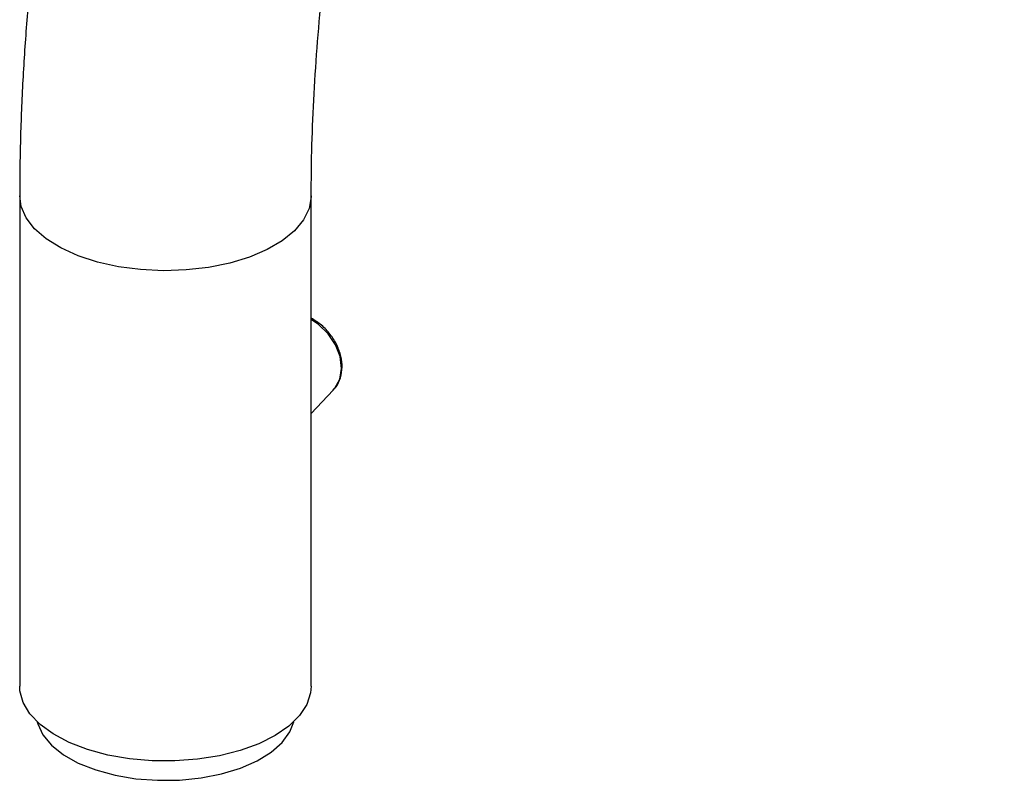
# Paper-space layout '_Trimetric' of a CAD drawing. Header units: millimetres. Extents: x -116 to 83, y -12 to 307.
# Tile 1 of 4: x -116 to -25, y 83 to 153. Entities that reach past the tile are written whole.
import ezdxf

# ---------------------------------------------------------------- set-up
doc = ezdxf.new("R2010")
doc.units = ezdxf.units.MM

psp = doc.layouts.new('_Trimetric')

# ---------------------------------------------------------------- linework, layer by layer
at = {"color": 7, "linetype": 'Continuous', "lineweight": 25}
for p, q in [((-116.173, 136.795), (-116.173, 91.365)), ((-89.173, 91.365), (-89.173, 136.795)), ((-89.173, 116.627), (-87.144, 118.773))]:
    psp.add_line(p, q, dxfattribs=at)
at = {"color": 7, "linetype": 'Continuous', "lineweight": 25, "flags": 128}
for points in [[(-89.173, 136.793), (-89.174, 136.695), (-89.371, 135.609), (-89.895, 134.552), (-90.733, 133.55), (-91.866, 132.628), (-93.265, 131.808), (-94.895, 131.112), (-96.717, 130.555), (-98.685, 130.152), (-100.752, 129.913), (-102.866, 129.842), (-104.975, 129.944), (-107.028, 130.213), (-108.973, 130.645), (-110.764, 131.229), (-112.355, 131.949), (-113.707, 132.789), (-114.788, 133.727), (-115.571, 134.741), (-116.036, 135.805), (-116.173, 136.794)], [(-87.144, 118.773), (-86.989, 118.952), (-86.538, 119.796), (-86.373, 120.8), (-86.506, 121.89), (-86.927, 122.984), (-87.605, 124.001), (-88.49, 124.867), (-89.173, 125.333)], [(-89.173, 91.365), (-89.227, 90.745), (-89.582, 89.667), (-90.26, 88.631), (-91.245, 87.663), (-92.513, 86.787), (-94.031, 86.023), (-95.763, 85.392), (-97.666, 84.908), (-99.693, 84.583), (-101.793, 84.427), (-103.915, 84.441), (-106.006, 84.627), (-108.015, 84.98), (-109.892, 85.49), (-111.591, 86.145), (-113.069, 86.929), (-114.29, 87.823), (-115.224, 88.805), (-115.848, 89.849), (-116.147, 90.931), (-116.173, 91.365)], [(-114.558, 88.068), (-114.504, 87.861), (-114.029, 86.844), (-113.228, 85.884), (-112.122, 85.007), (-110.745, 84.239), (-109.136, 83.602), (-107.341, 83.114), (-105.411, 82.789), (-103.403, 82.637), (-101.373, 82.662), (-99.381, 82.864), (-97.484, 83.235), (-95.736, 83.767), (-94.188, 84.443), (-92.884, 85.244), (-91.861, 86.147), (-91.149, 87.126), (-90.788, 88.068)]]:
    psp.add_lwpolyline(points, dxfattribs=at)
at = {"color": 7, "linetype": 'Continuous', "lineweight": 25}
for points, knots in [([(13.5, 237.007), (13.496, 237.934), (13.484, 240.639), (13.346, 245.028), (13.034, 250.125), (12.56, 255.089), (11.922, 259.913), (11.116, 264.59), (10.135, 269.11), (8.973, 273.462), (7.625, 277.634), (6.083, 281.607), (4.347, 285.357), (2.419, 288.859), (0.308, 292.085), (-1.972, 295.014), (-4.403, 297.628), (-6.965, 299.92), (-9.641, 301.891), (-12.414, 303.544), (-15.27, 304.883), (-18.195, 305.916), (-21.179, 306.648), (-24.207, 307.082), (-27.271, 307.224), (-30.363, 307.077), (-33.481, 306.642), (-36.628, 305.918), (-39.803, 304.899), (-43.009, 303.58), (-46.243, 301.952), (-49.498, 300.01), (-52.762, 297.756), (-56.019, 295.196), (-59.252, 292.345), (-62.445, 289.22), (-65.585, 285.84), (-68.663, 282.225), (-71.674, 278.389), (-74.615, 274.346), (-77.483, 270.106), (-80.277, 265.681), (-82.993, 261.081), (-85.629, 256.317), (-88.182, 251.4), (-90.648, 246.339), (-93.025, 241.147), (-95.307, 235.836), (-97.492, 230.415), (-99.574, 224.899), (-101.552, 219.299), (-103.419, 213.627), (-105.174, 207.897), (-106.811, 202.121), (-108.328, 196.313), (-109.721, 190.486), (-110.986, 184.653), (-112.121, 178.827), (-113.122, 173.021), (-113.987, 167.247), (-114.713, 161.519), (-115.298, 155.848), (-115.74, 150.246), (-116.033, 144.726), (-116.159, 140.252), (-116.17, 137.635), (-116.173, 136.795)], [0, 0, 0, 0, 0.008562, 0.024968, 0.04143, 0.057968, 0.074591, 0.091304, 0.10811, 0.125005, 0.14197, 0.158963, 0.175896, 0.192662, 0.209135, 0.225195, 0.240759, 0.255802, 0.270352, 0.284477, 0.298266, 0.311818, 0.325236, 0.338612, 0.352023, 0.365569, 0.379345, 0.393441, 0.407933, 0.422877, 0.438296, 0.45417, 0.470434, 0.486993, 0.503735, 0.520562, 0.537388, 0.554164, 0.570869, 0.587494, 0.604041, 0.620514, 0.636918, 0.653261, 0.669551, 0.685794, 0.701998, 0.718167, 0.734309, 0.750427, 0.766527, 0.782613, 0.79869, 0.814761, 0.830831, 0.846902, 0.862978, 0.879063, 0.895162, 0.911278, 0.927416, 0.943581, 0.959779, 0.976016, 0.992298, 1, 1, 1, 1]), ([(-89.173, 136.795), (-89.169, 137.595), (-89.159, 139.906), (-89.044, 143.841), (-88.784, 148.633), (-88.393, 153.552), (-87.871, 158.579), (-87.219, 163.698), (-86.437, 168.892), (-85.527, 174.142), (-84.493, 179.432), (-83.335, 184.744), (-82.059, 190.059), (-80.667, 195.362), (-79.164, 200.634), (-77.556, 205.857), (-75.847, 211.016), (-74.044, 216.093), (-72.152, 221.071), (-70.18, 225.934), (-68.134, 230.666), (-66.021, 235.252), (-63.852, 239.676), (-61.633, 243.924), (-59.376, 247.982), (-57.089, 251.836), (-54.784, 255.474), (-52.473, 258.883), (-50.167, 262.053), (-47.88, 264.974), (-45.625, 267.638), (-43.418, 270.038), (-41.273, 272.171), (-39.208, 274.033), (-37.239, 275.627), (-35.383, 276.956), (-33.658, 278.029), (-32.08, 278.86), (-30.666, 279.465), (-29.425, 279.869), (-28.36, 280.1), (-27.462, 280.19), (-26.698, 280.166), (-26.005, 280.039), (-25.346, 279.798), (-24.61, 279.379), (-23.866, 278.816), (-23.042, 278.033), (-22.144, 276.989), (-21.19, 275.647), (-20.232, 274.042), (-19.286, 272.167), (-18.369, 270.018), (-17.494, 267.598), (-16.678, 264.909), (-15.932, 261.956), (-15.268, 258.749), (-14.697, 255.297), (-14.227, 251.61), (-13.866, 247.703), (-13.622, 243.588), (-13.513, 239.996), (-13.503, 237.762), (-13.5, 237.007)], [0, 0, 0, 0, 0.008826, 0.025475, 0.042174, 0.058928, 0.07573, 0.092572, 0.109449, 0.126355, 0.143283, 0.160228, 0.177186, 0.194152, 0.21112, 0.228087, 0.245045, 0.261991, 0.27892, 0.295826, 0.312705, 0.32955, 0.346354, 0.363112, 0.379816, 0.396457, 0.413028, 0.429518, 0.445918, 0.462218, 0.478409, 0.494483, 0.510432, 0.526255, 0.541957, 0.557551, 0.57307, 0.588568, 0.604104, 0.619808, 0.635889, 0.652707, 0.670918, 0.691931, 0.716785, 0.735213, 0.751964, 0.767683, 0.784345, 0.800349, 0.816035, 0.831606, 0.84717, 0.862778, 0.878476, 0.894287, 0.910219, 0.926273, 0.942445, 0.958727, 0.975112, 0.991588, 1, 1, 1, 1]), ([(-87.133, 118.838), (-87.045, 118.921), (-86.734, 119.215), (-86.437, 119.925), (-86.275, 120.888), (-86.392, 121.931), (-86.766, 122.979), (-87.383, 123.962), (-88.194, 124.832), (-88.847, 125.244), (-89.173, 125.449)], [0, 0, 0, 0, 0.052116, 0.184327, 0.316862, 0.451322, 0.587598, 0.72486, 0.862537, 1, 1, 1, 1])]:
    psp.add_open_spline(points, degree=3, knots=knots, dxfattribs=at)

doc.saveas('drawing.dxf')
